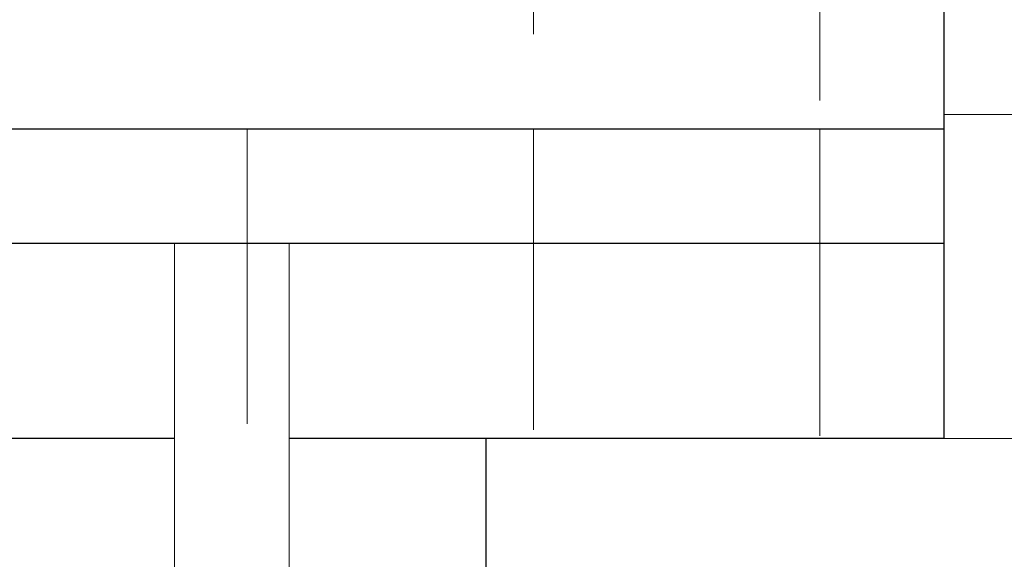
# Model space of a CAD drawing. Header units: inches. Extents: x 0 to 77643, y -44170 to 0.
# Tile 79 of 256: x 72780 to 72866, y -41469 to -41422. Entities that reach past the tile are written whole.
import ezdxf

# ---------------------------------------------------------------- set-up
doc = ezdxf.new("R2010")
doc.units = ezdxf.units.IN
doc.header["$MEASUREMENT"] = 0
for name, color, linetype, lineweight in [('p--elewacja', 46, 'Continuous', 25), ('p--elewacja cienka', 251, 'Continuous', 0), ('p--koty wysok.', 141, 'Continuous', 0)]:
    doc.layers.add(name, color=color, linetype=linetype, lineweight=lineweight)

msp = doc.modelspace()

# ---------------------------------------------------------------- hatches: boundary and pattern name
at = {"layer": 'p--elewacja cienka', "linetype": 'Continuous'}
h = msp.add_hatch(dxfattribs=at)
h.set_pattern_fill('ANSI31', color=256, scale=200, angle=45, style=0)
h.set_pattern_definition([(90, (0, 10), (-25, 2e-15), [])])
h.paths.add_polyline_path([(72679.87132, -41193.36431), (71761.87132, -41193.36431), (71761.87132, -41401.36431), (72679.87132, -41401.36431)])
edge = h.paths.add_edge_path()
edge.add_line((72860.87132, -41146.11909), (71580.87132, -41146.11909))
edge.add_line((71580.87132, -41458.60953), (71580.87132, -41136.11909))
edge.add_line((72860.87132, -41431.58902), (71580.87132, -41431.58902))
edge.add_line((72860.87132, -41458.60953), (72860.87132, -41136.11909))

# ---------------------------------------------------------------- linework, layer by layer
at = {"layer": 'p--elewacja', "ltscale": 35}
for p, q in [((72860.87132, -41458.60953), (72860.87132, -41136.11909)), ((72860.87132, -41431.58902), (71580.87132, -41431.58902)), ((72860.87132, -41441.58902), (71580.87132, -41441.58902)), ((72793.67132, -41458.60953), (71648.07132, -41458.60953)), ((72860.87132, -41458.60953), (72803.67132, -41458.60953)), ((72820.87132, -41765.40953), (72820.87132, -41458.60953))]:
    msp.add_line(p, q, dxfattribs=at)
at = {"layer": 'p--elewacja cienka', "lineweight": 5}
msp.add_lwpolyline([(72793.67132, -41782.96596), (72793.67132, -41441.58902), (72803.67132, -41441.58902), (72803.67132, -41782.96596)], dxfattribs=at)
at = {"layer": 'p--koty wysok.'}
for p, q in [((72860.87132, -41430.33021), (72901.32511, -41430.33021)), ((72855.87132, -41458.60953), (72896.32511, -41458.60953))]:
    msp.add_line(p, q, dxfattribs=at)

doc.saveas('drawing.dxf')
